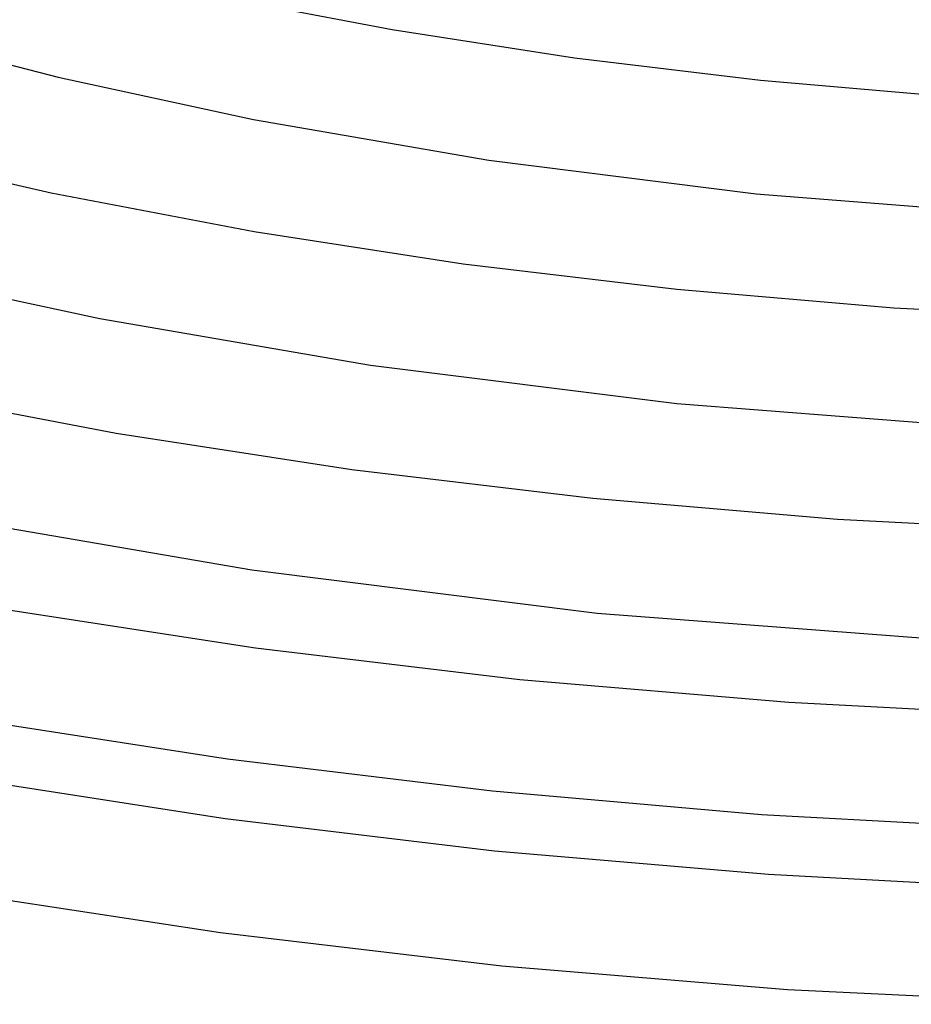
# Model space of a CAD drawing. Header units: millimetres. Extents: x -247 to 247, y -141 to 230.
# Tile 46 of 99: x -47 to -16, y 72 to 107. Entities that reach past the tile are written whole.
import ezdxf

# ---------------------------------------------------------------- set-up
doc = ezdxf.new("R2010")
doc.units = ezdxf.units.MM
doc.layers.add('THICK', color=7, linetype='Continuous')

msp = doc.modelspace()

# ---------------------------------------------------------------- linework, layer by layer
at = {"layer": 'THICK'}
for p, q in [((-40.14, 107.683), (-33.908, 106.495)), ((-52.241, 106.532), (-45.656, 104.819)), ((-33.908, 106.495), (-27.502, 105.504)), ((-27.502, 105.504), (-20.954, 104.719)), ((-45.656, 104.819), (-38.792, 103.328)), ((-20.954, 104.719), (-14.299, 104.146)), ((-38.792, 103.328), (-30.509, 101.899)), ((-52.813, 102.336), (-45.906, 100.759)), ((-30.509, 101.899), (-21.11, 100.714)), ((-45.906, 100.759), (-38.761, 99.398)), ((-21.11, 100.714), (-11.611, 99.971)), ((-38.761, 99.398), (-31.414, 98.263)), ((-52.039, 98.032), (-44.189, 96.33)), ((-31.414, 98.263), (-23.906, 97.366)), ((-23.906, 97.366), (-16.275, 96.712)), ((-16.275, 96.712), (-8.561, 96.307)), ((-44.189, 96.33), (-34.677, 94.694)), ((-34.677, 94.694), (-23.907, 93.345)), ((-51.673, 93.836), (-43.613, 92.301)), ((-23.907, 93.345), (-13.017, 92.504)), ((-43.613, 92.301), (-35.326, 91.023)), ((-35.326, 91.023), (-26.859, 90.012)), ((-26.859, 90.012), (-18.252, 89.277)), ((-49.588, 89.333), (-38.845, 87.489)), ((-18.252, 89.277), (-9.552, 88.823)), ((-38.845, 87.489), (-26.704, 85.976)), ((-47.818, 86.151), (-38.717, 84.748)), ((-26.704, 85.976), (-14.423, 85.036)), ((-38.717, 84.748), (-29.417, 83.639)), ((-29.417, 83.639), (-19.965, 82.834)), ((-19.965, 82.834), (-10.411, 82.337)), ((-48.818, 82.264), (-39.697, 80.845)), ((-39.697, 80.845), (-30.383, 79.718)), ((-49.068, 80.185), (-39.79, 78.75)), ((-30.383, 79.718), (-20.919, 78.89)), ((-39.79, 78.75), (-30.311, 77.614)), ((-20.919, 78.89), (-11.352, 78.369)), ((-30.311, 77.614), (-20.675, 76.786)), ((-20.675, 76.786), (-10.935, 76.271)), ((-49.469, 76.195), (-39.953, 74.736)), ((-39.953, 74.736), (-30.059, 73.568)), ((-30.059, 73.568), (-20.006, 72.731)), ((-20.006, 72.731), (-9.248, 72.213))]:
    msp.add_line(p, q, dxfattribs=at)

doc.saveas('drawing.dxf')
